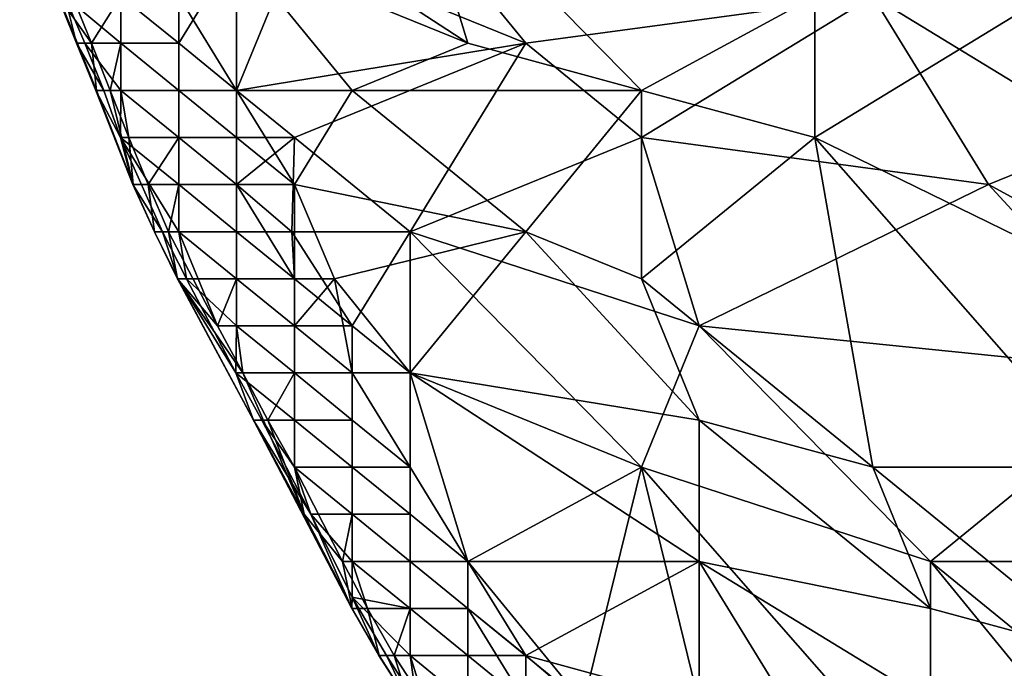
# Model space of a CAD drawing. Extents: x -0.7 to 0.7, y -0.35 to 0.35.
# Tile 3 of 226: x -0.6825 to -0.6175, y -0.1448 to -0.102. Entities that reach past the tile are written whole.
import ezdxf

# ---------------------------------------------------------------- set-up
doc = ezdxf.new("R2010")
doc.units = 0

msp = doc.modelspace()

# ---------------------------------------------------------------- linework, layer by layer
for points in [[(-0.652943, -0.103588, 0.437038), (-0.656761, -0.091159, 0.436979), (-0.672035, -0.091159, 0.436934)], [(-0.668217, -0.097373, 0.436948), (-0.652943, -0.103588, 0.437038), (-0.672035, -0.091159, 0.436934)], [(-0.641487, -0.106695, 0.437037), (-0.630031, -0.100481, 0.437017), (-0.656761, -0.091159, 0.436979)], [(-0.652943, -0.103588, 0.437038), (-0.641487, -0.106695, 0.437037), (-0.656761, -0.091159, 0.436979)], [(-0.626213, -0.100481, 0.412485), (-0.618575, -0.091159, 0.412476), (-0.610938, -0.109803, 0.412475)], [(-0.610938, -0.109803, 0.412475), (-0.618575, -0.091159, 0.412476), (-0.60712, -0.100481, 0.412488)], [(-0.678785, -0.103588, 0.42714), (-0.67957, -0.100481, 0.432032), (-0.682542, -0.094266, 0.42714)], [(-0.679989, -0.100481, 0.422247), (-0.678785, -0.103588, 0.42714), (-0.682542, -0.094266, 0.42714)], [(-0.649124, -0.103588, 0.412467), (-0.664398, -0.097373, 0.412507), (-0.656761, -0.094266, 0.412504)], [(-0.656761, -0.094266, 0.412504), (-0.626213, -0.100481, 0.412485), (-0.649124, -0.103588, 0.412467)], [(-0.672035, -0.100481, 0.412513), (-0.664398, -0.097373, 0.412507), (-0.668217, -0.106695, 0.41247)], [(-0.672035, -0.103588, 0.436744), (-0.668217, -0.097373, 0.436948), (-0.672035, -0.100481, 0.436869)], [(-0.668217, -0.097373, 0.436948), (-0.672035, -0.103588, 0.436744), (-0.668217, -0.106695, 0.436918)], [(-0.66058, -0.106695, 0.437015), (-0.652943, -0.103588, 0.437038), (-0.668217, -0.097373, 0.436948)], [(-0.649124, -0.103588, 0.412467), (-0.668217, -0.106695, 0.41247), (-0.664398, -0.097373, 0.412507)], [(-0.668217, -0.097373, 0.436948), (-0.668217, -0.106695, 0.436918), (-0.66058, -0.106695, 0.437015)], [(-0.679045, -0.100481, 0.417355), (-0.677809, -0.103588, 0.417355), (-0.679989, -0.100481, 0.422247)], [(-0.679989, -0.100481, 0.422247), (-0.677514, -0.106695, 0.42714), (-0.678785, -0.103588, 0.42714)], [(-0.677469, -0.106695, 0.422247), (-0.677514, -0.106695, 0.42714), (-0.679989, -0.100481, 0.422247)], [(-0.677809, -0.103588, 0.417355), (-0.677469, -0.106695, 0.422247), (-0.679989, -0.100481, 0.422247)], [(-0.675854, -0.100481, 0.435921), (-0.67957, -0.100481, 0.432032), (-0.675854, -0.103588, 0.435026)], [(-0.67957, -0.100481, 0.432032), (-0.678234, -0.103588, 0.432032), (-0.675854, -0.103588, 0.435026)], [(-0.678785, -0.103588, 0.42714), (-0.678234, -0.103588, 0.432032), (-0.67957, -0.100481, 0.432032)], [(-0.679045, -0.100481, 0.417355), (-0.675854, -0.100481, 0.413536), (-0.677809, -0.103588, 0.417355)], [(-0.675854, -0.100481, 0.413536), (-0.675854, -0.103588, 0.414481), (-0.677809, -0.103588, 0.417355)], [(-0.672035, -0.103588, 0.436744), (-0.672035, -0.100481, 0.436869), (-0.675854, -0.100481, 0.435921)], [(-0.675854, -0.103588, 0.435026), (-0.672035, -0.103588, 0.436744), (-0.675854, -0.100481, 0.435921)], [(-0.672035, -0.103588, 0.412647), (-0.675854, -0.100481, 0.413536), (-0.672035, -0.100481, 0.412513)], [(-0.675854, -0.103588, 0.414481), (-0.675854, -0.100481, 0.413536), (-0.672035, -0.103588, 0.412647)], [(-0.668217, -0.106695, 0.41247), (-0.672035, -0.103588, 0.412647), (-0.672035, -0.100481, 0.412513)], [(-0.641487, -0.109803, 0.412475), (-0.649124, -0.103588, 0.412467), (-0.626213, -0.100481, 0.412485)], [(-0.641487, -0.106695, 0.437037), (-0.630031, -0.109803, 0.437033), (-0.630031, -0.100481, 0.437017)], [(-0.641487, -0.109803, 0.412475), (-0.626213, -0.100481, 0.412485), (-0.618575, -0.11291, 0.412483)], [(-0.630031, -0.109803, 0.437033), (-0.614757, -0.100481, 0.436999), (-0.630031, -0.100481, 0.437017)], [(-0.630031, -0.109803, 0.437033), (-0.610938, -0.119124, 0.437007), (-0.614757, -0.100481, 0.436999)], [(-0.618575, -0.11291, 0.412483), (-0.626213, -0.100481, 0.412485), (-0.610938, -0.109803, 0.412475)], [(-0.678785, -0.103588, 0.42714), (-0.676995, -0.106695, 0.432032), (-0.678234, -0.103588, 0.432032)], [(-0.677514, -0.106695, 0.42714), (-0.676995, -0.106695, 0.432032), (-0.678785, -0.103588, 0.42714)], [(-0.675854, -0.103588, 0.435026), (-0.678234, -0.103588, 0.432032), (-0.675854, -0.106695, 0.433754)], [(-0.678234, -0.103588, 0.432032), (-0.676995, -0.106695, 0.432032), (-0.675854, -0.106695, 0.433754)], [(-0.676575, -0.106695, 0.417355), (-0.677469, -0.106695, 0.422247), (-0.677809, -0.103588, 0.417355)], [(-0.677809, -0.103588, 0.417355), (-0.675854, -0.103588, 0.414481), (-0.676575, -0.106695, 0.417355)], [(-0.675854, -0.103588, 0.414481), (-0.675854, -0.106695, 0.416086), (-0.676575, -0.106695, 0.417355)], [(-0.675854, -0.106695, 0.433754), (-0.672035, -0.106695, 0.436517), (-0.675854, -0.103588, 0.435026)], [(-0.672035, -0.106695, 0.412945), (-0.675854, -0.103588, 0.414481), (-0.672035, -0.103588, 0.412647)], [(-0.675854, -0.106695, 0.416086), (-0.675854, -0.103588, 0.414481), (-0.672035, -0.106695, 0.412945)], [(-0.672035, -0.106695, 0.436517), (-0.672035, -0.103588, 0.436744), (-0.675854, -0.103588, 0.435026)], [(-0.672035, -0.103588, 0.436744), (-0.672035, -0.106695, 0.436517), (-0.668217, -0.106695, 0.436918)], [(-0.672035, -0.106695, 0.412945), (-0.672035, -0.103588, 0.412647), (-0.668217, -0.106695, 0.41247)], [(-0.664398, -0.109803, 0.412463), (-0.668217, -0.106695, 0.41247), (-0.649124, -0.103588, 0.412467)], [(-0.656761, -0.116017, 0.412438), (-0.664398, -0.109803, 0.412463), (-0.649124, -0.103588, 0.412467)], [(-0.641487, -0.106695, 0.437037), (-0.652943, -0.103588, 0.437038), (-0.66058, -0.106695, 0.437015)], [(-0.656761, -0.116017, 0.412438), (-0.649124, -0.103588, 0.412467), (-0.641487, -0.109803, 0.412475)], [(-0.677514, -0.106695, 0.42714), (-0.675883, -0.109803, 0.432032), (-0.676995, -0.106695, 0.432032)], [(-0.675078, -0.11291, 0.42714), (-0.675883, -0.109803, 0.432032), (-0.677514, -0.106695, 0.42714)], [(-0.677469, -0.106695, 0.422247), (-0.675078, -0.11291, 0.42714), (-0.677514, -0.106695, 0.42714)], [(-0.675044, -0.11291, 0.422247), (-0.675078, -0.11291, 0.42714), (-0.677469, -0.106695, 0.422247)], [(-0.676575, -0.106695, 0.417355), (-0.675044, -0.11291, 0.422247), (-0.677469, -0.106695, 0.422247)], [(-0.675854, -0.106695, 0.433754), (-0.676995, -0.106695, 0.432032), (-0.675883, -0.109803, 0.432032)], [(-0.67533, -0.109803, 0.417355), (-0.675044, -0.11291, 0.422247), (-0.676575, -0.106695, 0.417355)], [(-0.676575, -0.106695, 0.417355), (-0.675854, -0.106695, 0.416086), (-0.67533, -0.109803, 0.417355)], [(-0.675883, -0.109803, 0.432032), (-0.672035, -0.109803, 0.436068), (-0.675854, -0.106695, 0.433754)], [(-0.672035, -0.109803, 0.436068), (-0.672035, -0.106695, 0.436517), (-0.675854, -0.106695, 0.433754)], [(-0.672035, -0.109803, 0.413488), (-0.675854, -0.106695, 0.416086), (-0.672035, -0.106695, 0.412945)], [(-0.67533, -0.109803, 0.417355), (-0.675854, -0.106695, 0.416086), (-0.672035, -0.109803, 0.413488)], [(-0.672035, -0.109803, 0.413488), (-0.672035, -0.106695, 0.412945), (-0.668217, -0.109803, 0.412521)], [(-0.668217, -0.109803, 0.436904), (-0.668217, -0.106695, 0.436918), (-0.672035, -0.106695, 0.436517)], [(-0.672035, -0.109803, 0.436068), (-0.668217, -0.109803, 0.436904), (-0.672035, -0.106695, 0.436517)], [(-0.668217, -0.109803, 0.412521), (-0.672035, -0.106695, 0.412945), (-0.668217, -0.106695, 0.41247)], [(-0.664398, -0.11291, 0.436953), (-0.668217, -0.106695, 0.436918), (-0.668217, -0.109803, 0.436904)], [(-0.668217, -0.109803, 0.412521), (-0.668217, -0.106695, 0.41247), (-0.664398, -0.109803, 0.412463)], [(-0.664398, -0.11291, 0.436953), (-0.66058, -0.106695, 0.437015), (-0.668217, -0.106695, 0.436918)], [(-0.649124, -0.116017, 0.437031), (-0.66058, -0.106695, 0.437015), (-0.664398, -0.11291, 0.436953)], [(-0.649124, -0.116017, 0.437031), (-0.641487, -0.106695, 0.437037), (-0.66058, -0.106695, 0.437015)], [(-0.649124, -0.116017, 0.437031), (-0.641487, -0.119124, 0.437024), (-0.641487, -0.106695, 0.437037)], [(-0.641487, -0.119124, 0.437024), (-0.630031, -0.109803, 0.437033), (-0.641487, -0.106695, 0.437037)], [(-0.675883, -0.109803, 0.432032), (-0.672035, -0.11291, 0.435182), (-0.672035, -0.109803, 0.436068)], [(-0.672035, -0.11291, 0.435182), (-0.675883, -0.109803, 0.432032), (-0.672035, -0.116017, 0.433655)], [(-0.675883, -0.109803, 0.432032), (-0.673114, -0.116017, 0.432032), (-0.672035, -0.116017, 0.433655)], [(-0.675078, -0.11291, 0.42714), (-0.673114, -0.116017, 0.432032), (-0.675883, -0.109803, 0.432032)], [(-0.67533, -0.109803, 0.417355), (-0.674063, -0.11291, 0.417355), (-0.675044, -0.11291, 0.422247)], [(-0.67533, -0.109803, 0.417355), (-0.672035, -0.109803, 0.413488), (-0.674063, -0.11291, 0.417355)], [(-0.672035, -0.109803, 0.413488), (-0.672035, -0.11291, 0.414468), (-0.674063, -0.11291, 0.417355)], [(-0.672035, -0.11291, 0.435182), (-0.668217, -0.11291, 0.436774), (-0.672035, -0.109803, 0.436068)], [(-0.668217, -0.11291, 0.412644), (-0.672035, -0.109803, 0.413488), (-0.668217, -0.109803, 0.412521)], [(-0.672035, -0.11291, 0.414468), (-0.672035, -0.109803, 0.413488), (-0.668217, -0.11291, 0.412644)], [(-0.668217, -0.11291, 0.436774), (-0.668217, -0.109803, 0.436904), (-0.672035, -0.109803, 0.436068)], [(-0.668217, -0.11291, 0.436774), (-0.664398, -0.11291, 0.436953), (-0.668217, -0.109803, 0.436904)], [(-0.668217, -0.11291, 0.412644), (-0.668217, -0.109803, 0.412521), (-0.664398, -0.109803, 0.412463)], [(-0.664564, -0.116017, 0.412463), (-0.668217, -0.11291, 0.412644), (-0.664398, -0.109803, 0.412463)], [(-0.664564, -0.116017, 0.412463), (-0.664398, -0.109803, 0.412463), (-0.656761, -0.116017, 0.412438)], [(-0.637668, -0.122232, 0.412439), (-0.656761, -0.116017, 0.412438), (-0.641487, -0.109803, 0.412475)], [(-0.618575, -0.11291, 0.412483), (-0.637668, -0.122232, 0.412439), (-0.641487, -0.109803, 0.412475)], [(-0.626213, -0.131554, 0.43703), (-0.630031, -0.109803, 0.437033), (-0.641487, -0.119124, 0.437024)], [(-0.630031, -0.109803, 0.437033), (-0.610938, -0.131554, 0.437029), (-0.610938, -0.119124, 0.437007)], [(-0.610938, -0.131554, 0.437029), (-0.630031, -0.109803, 0.437033), (-0.626213, -0.131554, 0.43703)], [(-0.60712, -0.119124, 0.412484), (-0.618575, -0.11291, 0.412483), (-0.610938, -0.109803, 0.412475)], [(-0.673645, -0.116017, 0.42714), (-0.673114, -0.116017, 0.432032), (-0.675078, -0.11291, 0.42714)], [(-0.675044, -0.11291, 0.422247), (-0.673645, -0.116017, 0.42714), (-0.675078, -0.11291, 0.42714)], [(-0.674063, -0.11291, 0.417355), (-0.673645, -0.116017, 0.422247), (-0.675044, -0.11291, 0.422247)], [(-0.673645, -0.116017, 0.422247), (-0.673645, -0.116017, 0.42714), (-0.675044, -0.11291, 0.422247)], [(-0.672706, -0.116017, 0.417355), (-0.673645, -0.116017, 0.422247), (-0.674063, -0.11291, 0.417355)], [(-0.674063, -0.11291, 0.417355), (-0.672035, -0.11291, 0.414468), (-0.672706, -0.116017, 0.417355)], [(-0.672035, -0.11291, 0.414468), (-0.672035, -0.116017, 0.416218), (-0.672706, -0.116017, 0.417355)], [(-0.668217, -0.116017, 0.436458), (-0.668217, -0.11291, 0.436774), (-0.672035, -0.11291, 0.435182)], [(-0.672035, -0.116017, 0.433655), (-0.668217, -0.116017, 0.436458), (-0.672035, -0.11291, 0.435182)], [(-0.668217, -0.116017, 0.413013), (-0.672035, -0.11291, 0.414468), (-0.668217, -0.11291, 0.412644)], [(-0.672035, -0.116017, 0.416218), (-0.672035, -0.11291, 0.414468), (-0.668217, -0.116017, 0.413013)], [(-0.668217, -0.11291, 0.436774), (-0.668217, -0.116017, 0.436458), (-0.664398, -0.119124, 0.436839)], [(-0.668217, -0.11291, 0.436774), (-0.664398, -0.119124, 0.436839), (-0.664398, -0.11291, 0.436953)], [(-0.668217, -0.116017, 0.413013), (-0.668217, -0.11291, 0.412644), (-0.664564, -0.116017, 0.412463)], [(-0.661756, -0.119124, 0.436924), (-0.649124, -0.116017, 0.437031), (-0.664398, -0.11291, 0.436953)], [(-0.664398, -0.11291, 0.436953), (-0.664398, -0.119124, 0.436839), (-0.661756, -0.119124, 0.436924)], [(-0.637668, -0.122232, 0.412439), (-0.618575, -0.11291, 0.412483), (-0.60712, -0.125339, 0.412473)], [(-0.618575, -0.11291, 0.412483), (-0.60712, -0.119124, 0.412484), (-0.60712, -0.125339, 0.412473)], [(-0.672104, -0.119124, 0.42714), (-0.673114, -0.116017, 0.432032), (-0.673645, -0.116017, 0.42714)], [(-0.673645, -0.116017, 0.422247), (-0.672104, -0.119124, 0.42714), (-0.673645, -0.116017, 0.42714)], [(-0.672116, -0.119124, 0.422247), (-0.672104, -0.119124, 0.42714), (-0.673645, -0.116017, 0.422247)], [(-0.672706, -0.116017, 0.417355), (-0.672116, -0.119124, 0.422247), (-0.673645, -0.116017, 0.422247)], [(-0.673114, -0.116017, 0.432032), (-0.671526, -0.119124, 0.432032), (-0.672035, -0.116017, 0.433655)], [(-0.671526, -0.119124, 0.432032), (-0.673114, -0.116017, 0.432032), (-0.672104, -0.119124, 0.42714)], [(-0.672706, -0.116017, 0.417355), (-0.669472, -0.122232, 0.417355), (-0.672116, -0.119124, 0.422247)], [(-0.669472, -0.122232, 0.417355), (-0.672706, -0.116017, 0.417355), (-0.672035, -0.116017, 0.416218)], [(-0.672035, -0.116017, 0.433655), (-0.668217, -0.119124, 0.435704), (-0.668217, -0.116017, 0.436458)], [(-0.671526, -0.119124, 0.432032), (-0.668217, -0.119124, 0.435704), (-0.672035, -0.116017, 0.433655)], [(-0.668217, -0.119124, 0.413856), (-0.672035, -0.116017, 0.416218), (-0.668217, -0.116017, 0.413013)], [(-0.669472, -0.122232, 0.417355), (-0.672035, -0.116017, 0.416218), (-0.668217, -0.119124, 0.413856)], [(-0.668217, -0.119124, 0.435704), (-0.664398, -0.119124, 0.436839), (-0.668217, -0.116017, 0.436458)], [(-0.664398, -0.119124, 0.412553), (-0.668217, -0.119124, 0.413856), (-0.668217, -0.116017, 0.413013)], [(-0.664398, -0.119124, 0.412553), (-0.668217, -0.116017, 0.413013), (-0.664564, -0.116017, 0.412463)], [(-0.66058, -0.122232, 0.41239), (-0.664564, -0.116017, 0.412463), (-0.656761, -0.116017, 0.412438)], [(-0.664398, -0.119124, 0.412553), (-0.664564, -0.116017, 0.412463), (-0.66058, -0.122232, 0.41239)], [(-0.656761, -0.125339, 0.436971), (-0.649124, -0.116017, 0.437031), (-0.661756, -0.119124, 0.436924)], [(-0.656761, -0.125339, 0.412374), (-0.66058, -0.122232, 0.41239), (-0.656761, -0.116017, 0.412438)], [(-0.656761, -0.125339, 0.436971), (-0.637668, -0.128446, 0.437018), (-0.649124, -0.116017, 0.437031)], [(-0.641487, -0.131554, 0.412451), (-0.656761, -0.116017, 0.412438), (-0.637668, -0.122232, 0.412439)], [(-0.656761, -0.125339, 0.412374), (-0.656761, -0.116017, 0.412438), (-0.641487, -0.131554, 0.412451)], [(-0.637668, -0.128446, 0.437018), (-0.641487, -0.119124, 0.437024), (-0.649124, -0.116017, 0.437031)], [(-0.672116, -0.119124, 0.422247), (-0.667097, -0.128446, 0.42714), (-0.672104, -0.119124, 0.42714)], [(-0.669472, -0.122232, 0.417355), (-0.667805, -0.125339, 0.417355), (-0.672116, -0.119124, 0.422247)], [(-0.667097, -0.128446, 0.42714), (-0.672116, -0.119124, 0.422247), (-0.66376, -0.134661, 0.422247)], [(-0.672116, -0.119124, 0.422247), (-0.667805, -0.125339, 0.417355), (-0.66376, -0.134661, 0.422247)], [(-0.672104, -0.119124, 0.42714), (-0.66828, -0.125339, 0.432032), (-0.671526, -0.119124, 0.432032)], [(-0.667097, -0.128446, 0.42714), (-0.66828, -0.125339, 0.432032), (-0.672104, -0.119124, 0.42714)], [(-0.668217, -0.119124, 0.435704), (-0.671526, -0.119124, 0.432032), (-0.668217, -0.122232, 0.434272)], [(-0.671526, -0.119124, 0.432032), (-0.66828, -0.125339, 0.432032), (-0.668217, -0.122232, 0.434272)], [(-0.668217, -0.119124, 0.413856), (-0.668217, -0.122232, 0.415422), (-0.669472, -0.122232, 0.417355)], [(-0.664398, -0.122232, 0.436605), (-0.664398, -0.119124, 0.436839), (-0.668217, -0.119124, 0.435704)], [(-0.668217, -0.122232, 0.434272), (-0.664398, -0.122232, 0.436605), (-0.668217, -0.119124, 0.435704)], [(-0.664398, -0.122232, 0.41284), (-0.668217, -0.119124, 0.413856), (-0.664398, -0.119124, 0.412553)], [(-0.668217, -0.122232, 0.415422), (-0.668217, -0.119124, 0.413856), (-0.664398, -0.122232, 0.41284)], [(-0.664398, -0.122232, 0.436605), (-0.661756, -0.119124, 0.436924), (-0.664398, -0.119124, 0.436839)], [(-0.664398, -0.122232, 0.41284), (-0.664398, -0.119124, 0.412553), (-0.66058, -0.122232, 0.41239)], [(-0.661756, -0.119124, 0.436924), (-0.664398, -0.122232, 0.436605), (-0.66058, -0.125339, 0.436894)], [(-0.661756, -0.119124, 0.436924), (-0.66058, -0.125339, 0.436894), (-0.656761, -0.125339, 0.436971)], [(-0.626213, -0.131554, 0.43703), (-0.641487, -0.119124, 0.437024), (-0.637668, -0.128446, 0.437018)], [(-0.667805, -0.125339, 0.417355), (-0.669472, -0.122232, 0.417355), (-0.668217, -0.122232, 0.415422)], [(-0.66828, -0.125339, 0.432032), (-0.664398, -0.125339, 0.436028), (-0.668217, -0.122232, 0.434272)], [(-0.664398, -0.125339, 0.436028), (-0.664398, -0.122232, 0.436605), (-0.668217, -0.122232, 0.434272)], [(-0.664398, -0.125339, 0.413527), (-0.668217, -0.122232, 0.415422), (-0.664398, -0.122232, 0.41284)], [(-0.667805, -0.125339, 0.417355), (-0.668217, -0.122232, 0.415422), (-0.664398, -0.125339, 0.413527)], [(-0.664398, -0.122232, 0.436605), (-0.664398, -0.125339, 0.436028), (-0.66058, -0.125339, 0.436894)], [(-0.66058, -0.125319, 0.412463), (-0.664398, -0.125339, 0.413527), (-0.664398, -0.122232, 0.41284)], [(-0.66058, -0.125319, 0.412463), (-0.664398, -0.122232, 0.41284), (-0.66058, -0.122232, 0.41239)], [(-0.66058, -0.125319, 0.412463), (-0.66058, -0.122232, 0.41239), (-0.656761, -0.125339, 0.412374)], [(-0.622394, -0.137768, 0.412471), (-0.641487, -0.131554, 0.412451), (-0.637668, -0.122232, 0.412439)], [(-0.622394, -0.137768, 0.412471), (-0.637668, -0.122232, 0.412439), (-0.60712, -0.125339, 0.412473)], [(-0.66828, -0.125339, 0.432032), (-0.664398, -0.128446, 0.434824), (-0.664398, -0.125339, 0.436028)], [(-0.66828, -0.125339, 0.432032), (-0.666552, -0.128446, 0.432032), (-0.664398, -0.128446, 0.434824)], [(-0.667097, -0.128446, 0.42714), (-0.666552, -0.128446, 0.432032), (-0.66828, -0.125339, 0.432032)], [(-0.667805, -0.125339, 0.417355), (-0.666149, -0.128446, 0.417355), (-0.66376, -0.134661, 0.422247)], [(-0.667805, -0.125339, 0.417355), (-0.664398, -0.125339, 0.413527), (-0.666149, -0.128446, 0.417355)], [(-0.664398, -0.125339, 0.413527), (-0.664398, -0.128446, 0.414833), (-0.666149, -0.128446, 0.417355)], [(-0.66058, -0.128446, 0.41267), (-0.664398, -0.125339, 0.413527), (-0.66058, -0.125319, 0.412463)], [(-0.66058, -0.128446, 0.436726), (-0.66058, -0.125339, 0.436894), (-0.664398, -0.125339, 0.436028)], [(-0.664398, -0.128446, 0.434824), (-0.66058, -0.128446, 0.436726), (-0.664398, -0.125339, 0.436028)], [(-0.664398, -0.128446, 0.414833), (-0.664398, -0.125339, 0.413527), (-0.66058, -0.128446, 0.41267)], [(-0.66058, -0.128446, 0.41267), (-0.66058, -0.125319, 0.412463), (-0.656761, -0.131554, 0.412412)], [(-0.66058, -0.125319, 0.412463), (-0.656761, -0.125339, 0.412374), (-0.656761, -0.131554, 0.412412)], [(-0.656761, -0.125339, 0.436971), (-0.66058, -0.125339, 0.436894), (-0.656761, -0.131554, 0.436916)], [(-0.66058, -0.125339, 0.436894), (-0.66058, -0.128446, 0.436726), (-0.656761, -0.131554, 0.436916)], [(-0.652943, -0.137768, 0.412366), (-0.656761, -0.125339, 0.412374), (-0.641487, -0.131554, 0.412451)], [(-0.652943, -0.137768, 0.412366), (-0.656761, -0.131554, 0.412412), (-0.656761, -0.125339, 0.412374)], [(-0.656761, -0.125339, 0.436971), (-0.637668, -0.137768, 0.436985), (-0.637668, -0.128446, 0.437018)], [(-0.656761, -0.125339, 0.436971), (-0.656761, -0.131554, 0.436916), (-0.652943, -0.137768, 0.436907)], [(-0.652943, -0.137768, 0.436907), (-0.637668, -0.137768, 0.436985), (-0.656761, -0.125339, 0.436971)], [(-0.622394, -0.137768, 0.412471), (-0.60712, -0.125339, 0.412473), (-0.591846, -0.137768, 0.412499)], [(-0.667097, -0.128446, 0.42714), (-0.663315, -0.134661, 0.432032), (-0.666552, -0.128446, 0.432032)], [(-0.660615, -0.140876, 0.42714), (-0.667097, -0.128446, 0.42714), (-0.66376, -0.134661, 0.422247)], [(-0.663315, -0.134661, 0.432032), (-0.667097, -0.128446, 0.42714), (-0.660615, -0.140876, 0.42714)], [(-0.664398, -0.128446, 0.434824), (-0.666552, -0.128446, 0.432032), (-0.664398, -0.131554, 0.432963)], [(-0.666552, -0.128446, 0.432032), (-0.663315, -0.134661, 0.432032), (-0.664398, -0.131554, 0.432963)], [(-0.666149, -0.128446, 0.417355), (-0.664398, -0.128446, 0.414833), (-0.664398, -0.131554, 0.417098)], [(-0.664398, -0.131554, 0.417098), (-0.66376, -0.134661, 0.422247), (-0.666149, -0.128446, 0.417355)], [(-0.66058, -0.131554, 0.436278), (-0.66058, -0.128446, 0.436726), (-0.664398, -0.128446, 0.434824)], [(-0.664398, -0.131554, 0.432963), (-0.66058, -0.131554, 0.436278), (-0.664398, -0.128446, 0.434824)], [(-0.66058, -0.131554, 0.4132), (-0.664398, -0.128446, 0.414833), (-0.66058, -0.128446, 0.41267)], [(-0.664398, -0.131554, 0.417098), (-0.664398, -0.128446, 0.414833), (-0.66058, -0.131554, 0.4132)], [(-0.66058, -0.128446, 0.436726), (-0.66058, -0.131554, 0.436278), (-0.656761, -0.131554, 0.436916)], [(-0.66058, -0.131554, 0.4132), (-0.66058, -0.128446, 0.41267), (-0.656761, -0.131554, 0.412412)], [(-0.637668, -0.137768, 0.436985), (-0.622394, -0.140876, 0.437026), (-0.637668, -0.128446, 0.437018)], [(-0.622394, -0.140876, 0.437026), (-0.626213, -0.131554, 0.43703), (-0.637668, -0.128446, 0.437018)], [(-0.664398, -0.131554, 0.432963), (-0.66058, -0.134661, 0.435301), (-0.66058, -0.131554, 0.436278)], [(-0.663315, -0.134661, 0.432032), (-0.66058, -0.134661, 0.435301), (-0.664398, -0.131554, 0.432963)], [(-0.66058, -0.134661, 0.414332), (-0.664398, -0.131554, 0.417098), (-0.66058, -0.131554, 0.4132)], [(-0.661219, -0.137768, 0.417355), (-0.66376, -0.134661, 0.422247), (-0.664398, -0.131554, 0.417098)], [(-0.664398, -0.131554, 0.417098), (-0.66058, -0.134661, 0.414332), (-0.661219, -0.137768, 0.417355)], [(-0.656761, -0.134661, 0.436778), (-0.656761, -0.131554, 0.436916), (-0.66058, -0.131554, 0.436278)], [(-0.66058, -0.134661, 0.435301), (-0.656761, -0.134661, 0.436778), (-0.66058, -0.131554, 0.436278)], [(-0.656761, -0.134661, 0.412593), (-0.66058, -0.134661, 0.414332), (-0.66058, -0.131554, 0.4132)], [(-0.656761, -0.134661, 0.412593), (-0.66058, -0.131554, 0.4132), (-0.656761, -0.131554, 0.412412)], [(-0.656761, -0.131554, 0.436916), (-0.656761, -0.134661, 0.436778), (-0.652943, -0.137768, 0.436907)], [(-0.652943, -0.137768, 0.412366), (-0.656761, -0.134661, 0.412593), (-0.656761, -0.131554, 0.412412)], [(-0.645305, -0.14709, 0.412331), (-0.652943, -0.137768, 0.412366), (-0.641487, -0.131554, 0.412451)], [(-0.637668, -0.14709, 0.412418), (-0.645305, -0.14709, 0.412331), (-0.641487, -0.131554, 0.412451)], [(-0.622394, -0.137768, 0.412471), (-0.622394, -0.153305, 0.412479), (-0.641487, -0.131554, 0.412451)], [(-0.637668, -0.14709, 0.412418), (-0.641487, -0.131554, 0.412451), (-0.622394, -0.153305, 0.412479)], [(-0.610938, -0.143983, 0.437025), (-0.610938, -0.131554, 0.437029), (-0.626213, -0.131554, 0.43703)], [(-0.622394, -0.140876, 0.437026), (-0.610938, -0.143983, 0.437025), (-0.626213, -0.131554, 0.43703)], [(-0.660582, -0.140876, 0.422247), (-0.660615, -0.140876, 0.42714), (-0.66376, -0.134661, 0.422247)], [(-0.661219, -0.137768, 0.417355), (-0.660582, -0.140876, 0.422247), (-0.66376, -0.134661, 0.422247)], [(-0.66058, -0.134661, 0.435301), (-0.663315, -0.134661, 0.432032), (-0.66058, -0.137768, 0.433763)], [(-0.663315, -0.134661, 0.432032), (-0.66058, -0.140118, 0.432032), (-0.66058, -0.137768, 0.433763)], [(-0.660615, -0.140876, 0.42714), (-0.66058, -0.140118, 0.432032), (-0.663315, -0.134661, 0.432032)], [(-0.66058, -0.134661, 0.414332), (-0.66058, -0.137768, 0.416262), (-0.661219, -0.137768, 0.417355)], [(-0.656761, -0.137768, 0.436464), (-0.656761, -0.134661, 0.436778), (-0.66058, -0.134661, 0.435301)], [(-0.66058, -0.137768, 0.433763), (-0.656761, -0.137768, 0.436464), (-0.66058, -0.134661, 0.435301)], [(-0.656761, -0.137768, 0.412957), (-0.66058, -0.134661, 0.414332), (-0.656761, -0.134661, 0.412593)], [(-0.66058, -0.137768, 0.416262), (-0.66058, -0.134661, 0.414332), (-0.656761, -0.137768, 0.412957)], [(-0.656761, -0.134661, 0.436778), (-0.656761, -0.137768, 0.436464), (-0.652943, -0.137768, 0.436907)], [(-0.656761, -0.137768, 0.412957), (-0.656761, -0.134661, 0.412593), (-0.652943, -0.137768, 0.412366)], [(-0.659573, -0.140876, 0.417355), (-0.660582, -0.140876, 0.422247), (-0.661219, -0.137768, 0.417355)], [(-0.661219, -0.137768, 0.417355), (-0.66058, -0.137768, 0.416262), (-0.659573, -0.140876, 0.417355)], [(-0.66058, -0.137768, 0.433763), (-0.656761, -0.140876, 0.435721), (-0.656761, -0.137768, 0.436464)], [(-0.66058, -0.140118, 0.432032), (-0.656761, -0.140876, 0.435721), (-0.66058, -0.137768, 0.433763)], [(-0.656761, -0.140876, 0.413865), (-0.66058, -0.137768, 0.416262), (-0.656761, -0.137768, 0.412957)], [(-0.659573, -0.140876, 0.417355), (-0.66058, -0.137768, 0.416262), (-0.656761, -0.140876, 0.413865)], [(-0.652943, -0.140876, 0.436816), (-0.652943, -0.137768, 0.436907), (-0.656761, -0.137768, 0.436464)], [(-0.656761, -0.140876, 0.435721), (-0.652943, -0.140876, 0.436816), (-0.656761, -0.137768, 0.436464)], [(-0.652943, -0.140876, 0.412503), (-0.656761, -0.140876, 0.413865), (-0.656761, -0.137768, 0.412957)], [(-0.652943, -0.140876, 0.412503), (-0.656761, -0.137768, 0.412957), (-0.652943, -0.137768, 0.412366)], [(-0.652943, -0.140876, 0.436816), (-0.649124, -0.143983, 0.436893), (-0.652943, -0.137768, 0.436907)], [(-0.649124, -0.143983, 0.436893), (-0.637668, -0.137768, 0.436985), (-0.652943, -0.137768, 0.436907)], [(-0.652943, -0.140876, 0.412503), (-0.652943, -0.137768, 0.412366), (-0.645305, -0.14709, 0.412331)], [(-0.637668, -0.137768, 0.436985), (-0.649124, -0.143983, 0.436893), (-0.637668, -0.14709, 0.436969)], [(-0.637668, -0.137768, 0.436985), (-0.622394, -0.14709, 0.437013), (-0.622394, -0.140876, 0.437026)], [(-0.630031, -0.150198, 0.437007), (-0.622394, -0.14709, 0.437013), (-0.637668, -0.137768, 0.436985)], [(-0.630031, -0.150198, 0.437007), (-0.637668, -0.137768, 0.436985), (-0.637668, -0.14709, 0.436969)], [(-0.599483, -0.156412, 0.412516), (-0.622394, -0.137768, 0.412471), (-0.591846, -0.137768, 0.412499)], [(-0.60712, -0.156412, 0.412484), (-0.622394, -0.137768, 0.412471), (-0.599483, -0.156412, 0.412516)], [(-0.622394, -0.153305, 0.412479), (-0.622394, -0.137768, 0.412471), (-0.60712, -0.156412, 0.412484)], [(-0.660615, -0.140876, 0.42714), (-0.658826, -0.143983, 0.42714), (-0.66058, -0.140118, 0.432032)], [(-0.656761, -0.140876, 0.435721), (-0.66058, -0.140118, 0.432032), (-0.656761, -0.143983, 0.434181)], [(-0.66058, -0.140118, 0.432032), (-0.658315, -0.143983, 0.432032), (-0.656761, -0.143983, 0.434181)], [(-0.658826, -0.143983, 0.42714), (-0.658315, -0.143983, 0.432032), (-0.66058, -0.140118, 0.432032)], [(-0.660582, -0.140876, 0.422247), (-0.658826, -0.143983, 0.42714), (-0.660615, -0.140876, 0.42714)], [(-0.658813, -0.143983, 0.422247), (-0.658826, -0.143983, 0.42714), (-0.660582, -0.140876, 0.422247)], [(-0.660582, -0.140876, 0.422247), (-0.659573, -0.140876, 0.417355), (-0.658813, -0.143983, 0.422247)], [(-0.659573, -0.140876, 0.417355), (-0.657809, -0.143983, 0.417355), (-0.658813, -0.143983, 0.422247)], [(-0.659573, -0.140876, 0.417355), (-0.656761, -0.140876, 0.413865), (-0.657809, -0.143983, 0.417355)], [(-0.656761, -0.140876, 0.413865), (-0.656761, -0.143983, 0.415701), (-0.657809, -0.143983, 0.417355)], [(-0.652943, -0.143983, 0.436532), (-0.652943, -0.140876, 0.436816), (-0.656761, -0.140876, 0.435721)], [(-0.656761, -0.143983, 0.434181), (-0.652943, -0.143983, 0.436532), (-0.656761, -0.140876, 0.435721)], [(-0.652943, -0.143983, 0.412912), (-0.656761, -0.140876, 0.413865), (-0.652943, -0.140876, 0.412503)], [(-0.656761, -0.143983, 0.415701), (-0.656761, -0.140876, 0.413865), (-0.652943, -0.143983, 0.412912)], [(-0.652943, -0.143983, 0.436532), (-0.649124, -0.143983, 0.436893), (-0.652943, -0.140876, 0.436816)], [(-0.649124, -0.14709, 0.412529), (-0.652943, -0.140876, 0.412503), (-0.645305, -0.14709, 0.412331)], [(-0.649124, -0.14709, 0.412529), (-0.652943, -0.143983, 0.412912), (-0.652943, -0.140876, 0.412503)], [(-0.622394, -0.14709, 0.437013), (-0.610938, -0.143983, 0.437025), (-0.622394, -0.140876, 0.437026)], [(-0.656815, -0.14709, 0.42714), (-0.658315, -0.143983, 0.432032), (-0.658826, -0.143983, 0.42714)], [(-0.658813, -0.143983, 0.422247), (-0.656815, -0.14709, 0.42714), (-0.658826, -0.143983, 0.42714)], [(-0.656836, -0.14709, 0.422247), (-0.656815, -0.14709, 0.42714), (-0.658813, -0.143983, 0.422247)], [(-0.657809, -0.143983, 0.417355), (-0.656836, -0.14709, 0.422247), (-0.658813, -0.143983, 0.422247)], [(-0.658315, -0.143983, 0.432032), (-0.656319, -0.14709, 0.432032), (-0.656761, -0.143983, 0.434181)], [(-0.656815, -0.14709, 0.42714), (-0.656319, -0.14709, 0.432032), (-0.658315, -0.143983, 0.432032)], [(-0.65579, -0.14709, 0.417355), (-0.656836, -0.14709, 0.422247), (-0.657809, -0.143983, 0.417355)], [(-0.657809, -0.143983, 0.417355), (-0.656761, -0.143983, 0.415701), (-0.65579, -0.14709, 0.417355)], [(-0.656761, -0.143983, 0.434181), (-0.652943, -0.14709, 0.435683), (-0.652943, -0.143983, 0.436532)], [(-0.656319, -0.14709, 0.432032), (-0.652943, -0.14709, 0.435683), (-0.656761, -0.143983, 0.434181)], [(-0.652943, -0.14709, 0.413972), (-0.656761, -0.143983, 0.415701), (-0.652943, -0.143983, 0.412912)], [(-0.65579, -0.14709, 0.417355), (-0.656761, -0.143983, 0.415701), (-0.652943, -0.14709, 0.413972)], [(-0.649124, -0.14709, 0.436814), (-0.649124, -0.143983, 0.436893), (-0.652943, -0.143983, 0.436532)], [(-0.652943, -0.14709, 0.435683), (-0.649124, -0.14709, 0.436814), (-0.652943, -0.143983, 0.436532)], [(-0.649124, -0.14709, 0.412529), (-0.652943, -0.14709, 0.413972), (-0.652943, -0.143983, 0.412912)], [(-0.649124, -0.143983, 0.436893), (-0.645436, -0.14709, 0.436924), (-0.637668, -0.14709, 0.436969)], [(-0.645436, -0.14709, 0.436924), (-0.649124, -0.143983, 0.436893), (-0.649124, -0.14709, 0.436814)], [(-0.622394, -0.14709, 0.437013), (-0.599483, -0.168841, 0.437019), (-0.610938, -0.143983, 0.437025)]]:
    msp.add_3dface(points)

doc.saveas('drawing.dxf')
